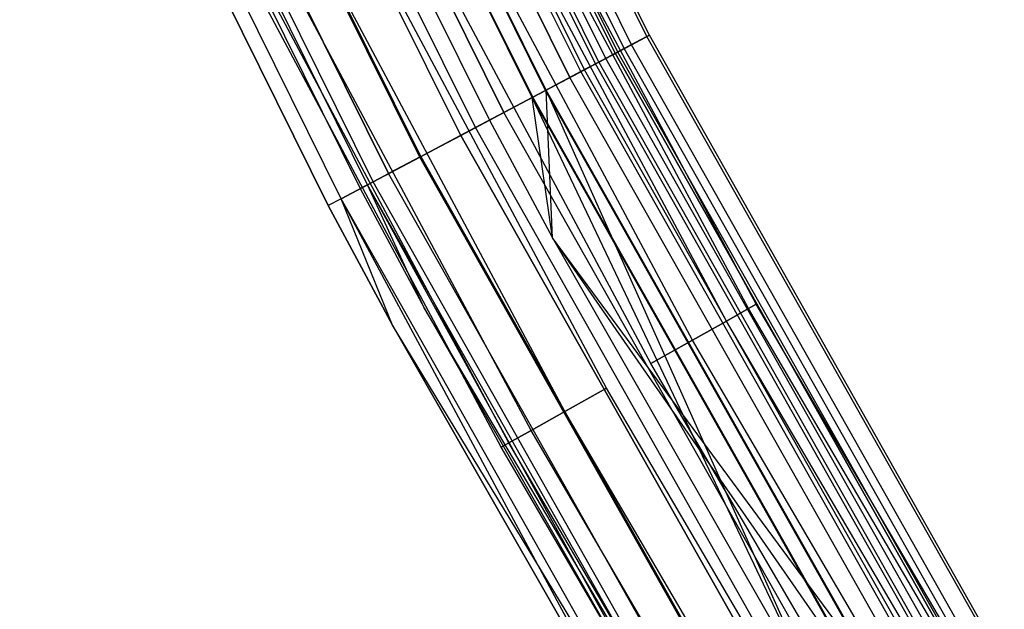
# Model space of a CAD drawing. Extents: x -175 to 175, y -175 to 175.
# Tile 19 of 130: x -159 to -146, y -88 to -80. Entities that reach past the tile are written whole.
import ezdxf

# ---------------------------------------------------------------- set-up
doc = ezdxf.new("R2010")
doc.units = 0
doc.header["$LTSCALE"] = 25.4
doc.layers.get('0').update_dxf_attribs({"linetype": 'CONTINUOUS'})

# ---------------------------------------------------------------- blocks, each defined once
blk = doc.blocks.new('SANTANA_PODLOGOWA_STL')
at = {"color": 0}
for p, q in [((-150.694, -79.893, 246.947), (-154.798, -71.617, 246.947)), ((-150.694, -79.893, 246.947), (-154.798, -71.617, 246.947)), ((-150.694, -79.893, 1044.053), (-154.798, -71.617, 1044.053)), ((-150.694, -79.893, 1044.053), (-154.798, -71.617, 1044.053)), ((-150.659, -79.874, 247.838), (-154.762, -71.601, 247.838)), ((-150.659, -79.874, 247.838), (-154.762, -71.601, 247.838)), ((-150.659, -79.874, 1043.162), (-154.762, -71.601, 1043.162)), ((-150.659, -79.874, 1043.162), (-154.762, -71.601, 1043.162)), ((-151.125, -80.121, 247.945), (-155.241, -71.822, 247.945)), ((-151.125, -80.121, 247.945), (-155.241, -71.822, 247.945)), ((-151.125, -80.121, 1043.055), (-155.241, -71.822, 1043.055)), ((-151.125, -80.121, 1043.055), (-155.241, -71.822, 1043.055)), ((-155.207, -71.806, 247.276), (-151.092, -80.104, 247.276)), ((-155.207, -71.806, 247.276), (-151.092, -80.104, 247.276)), ((-151.092, -80.104, 1043.724), (-155.207, -71.806, 1043.724)), ((-151.092, -80.104, 1043.724), (-155.207, -71.806, 1043.724)), ((-151.002, -80.056, 246.126), (-155.115, -71.764, 246.126)), ((-151.002, -80.056, 246.126), (-155.115, -71.764, 246.126)), ((-151.002, -80.056, 1044.874), (-155.115, -71.764, 1044.874)), ((-151.002, -80.056, 1044.874), (-155.115, -71.764, 1044.874)), ((-150.903, -80.004, 248.686), (-155.013, -71.717, 248.686)), ((-150.903, -80.004, 248.686), (-155.013, -71.717, 248.686)), ((-150.903, -80.004, 1042.314), (-155.013, -71.717, 1042.314)), ((-150.903, -80.004, 1042.314), (-155.013, -71.717, 1042.314)), ((-151.395, -80.265, 249.383), (-155.519, -71.951, 249.383)), ((-151.395, -80.265, 249.383), (-155.519, -71.951, 249.383)), ((-151.395, -80.265, 1041.616), (-155.519, -71.951, 1041.616)), ((-151.395, -80.265, 1041.616), (-155.519, -71.951, 1041.616)), ((-151.351, -80.241, 248.564), (-155.474, -71.93, 248.564)), ((-151.351, -80.241, 248.564), (-155.474, -71.93, 248.564)), ((-151.351, -80.241, 1042.436), (-155.474, -71.93, 1042.436)), ((-151.351, -80.241, 1042.436), (-155.474, -71.93, 1042.436)), ((-151.256, -80.191, 246.632), (-155.375, -71.884, 246.632)), ((-151.256, -80.191, 246.632), (-155.375, -71.884, 246.632)), ((-151.256, -80.191, 1044.368), (-155.375, -71.884, 1044.368)), ((-151.256, -80.191, 1044.368), (-155.375, -71.884, 1044.368)), ((-151.598, -80.372, 246.086), (-155.727, -72.047, 246.086)), ((-151.598, -80.372, 246.086), (-155.727, -72.047, 246.086)), ((-151.598, -80.372, 1044.914), (-155.727, -72.047, 1044.914)), ((-151.598, -80.372, 1044.914), (-155.727, -72.047, 1044.914)), ((-151.546, -80.345, 245.48), (-155.674, -72.022, 245.48)), ((-151.546, -80.345, 245.48), (-155.674, -72.022, 245.48)), ((-151.546, -80.345, 1045.52), (-155.674, -72.022, 1045.52)), ((-151.546, -80.345, 1045.52), (-155.674, -72.022, 1045.52)), ((-151.746, -80.451, 249.064), (-155.879, -72.117, 249.064)), ((-151.746, -80.451, 249.064), (-155.879, -72.117, 249.064)), ((-155.879, -72.117, 1041.936), (-151.746, -80.451, 1041.936)), ((-155.879, -72.117, 1041.936), (-151.746, -80.451, 1041.936)), ((-152.256, -80.721, 245.091), (-156.402, -72.359, 245.091)), ((-152.256, -80.721, 245.091), (-156.402, -72.359, 245.091)), ((-152.256, -80.721, 1045.909), (-156.402, -72.359, 1045.909)), ((-152.256, -80.721, 1045.909), (-156.402, -72.359, 1045.909)), ((-152.081, -80.628, 245.698), (-156.223, -72.276, 245.698)), ((-152.081, -80.628, 245.698), (-156.223, -72.276, 245.698)), ((-152.081, -80.628, 1045.302), (-156.223, -72.276, 1045.302)), ((-152.081, -80.628, 1045.302), (-156.223, -72.276, 1045.302)), ((-152.072, -80.623, 249.841), (-156.214, -72.272, 249.841)), ((-152.072, -80.623, 249.841), (-156.214, -72.272, 249.841)), ((-152.072, -80.623, 1041.159), (-156.214, -72.272, 1041.159)), ((-152.072, -80.623, 1041.159), (-156.214, -72.272, 1041.159)), ((-152.264, -80.725, 249.388), (-156.411, -72.363, 249.388)), ((-152.264, -80.725, 249.388), (-156.411, -72.363, 249.388)), ((-152.264, -80.725, 1041.612), (-156.411, -72.363, 1041.612)), ((-152.264, -80.725, 1041.612), (-156.411, -72.363, 1041.612)), ((-152.65, -80.93, 245.513), (-156.807, -72.547, 245.513)), ((-152.65, -80.93, 245.513), (-156.807, -72.547, 245.513)), ((-156.807, -72.547, 1045.487), (-152.65, -80.93, 1045.487)), ((-156.807, -72.547, 1045.487), (-152.65, -80.93, 1045.487)), ((-153.04, -81.137, 245.01), (-157.209, -72.732, 245.01)), ((-153.04, -81.137, 245.01), (-157.209, -72.732, 245.01)), ((-153.04, -81.137, 1045.99), (-157.209, -72.732, 1045.99)), ((-153.04, -81.137, 1045.99), (-157.209, -72.732, 1045.99)), ((-157.011, -72.641, 250), (-152.848, -81.035, 250)), ((-157.011, -72.641, 250), (-152.848, -81.035, 250)), ((-157.011, -72.641, 249.5), (-152.848, -81.035, 249.5)), ((-157.011, -72.641, 249.5), (-152.848, -81.035, 249.5)), ((-157.011, -72.641, 1041.5), (-152.848, -81.035, 1041.5)), ((-157.011, -72.641, 1041.5), (-152.848, -81.035, 1041.5)), ((-157.011, -72.641, 1041), (-152.848, -81.035, 1041)), ((-157.011, -72.641, 1041), (-152.848, -81.035, 1041)), ((-153.241, -81.243, 245.55), (-157.414, -72.828, 245.55)), ((-153.241, -81.243, 245.55), (-157.414, -72.828, 245.55)), ((-153.241, -81.243, 1045.45), (-157.414, -72.828, 1045.45)), ((-153.241, -81.243, 1045.45), (-157.414, -72.828, 1045.45)), ((-153.801, -81.54, 245.245), (-157.99, -73.094, 245.245)), ((-153.801, -81.54, 245.245), (-157.99, -73.094, 245.245)), ((-153.801, -81.54, 1045.755), (-157.99, -73.094, 1045.755)), ((-153.801, -81.54, 1045.755), (-157.99, -73.094, 1045.755)), ((-153.788, -81.533, 245.807), (-157.976, -73.088, 245.807)), ((-153.788, -81.533, 245.807), (-157.976, -73.088, 245.807)), ((-153.788, -81.533, 1045.193), (-157.976, -73.088, 1045.193)), ((-153.788, -81.533, 1045.193), (-157.976, -73.088, 1045.193)), ((-158.43, -73.297, 246.253), (-154.229, -81.767, 246.253)), ((-158.43, -73.297, 246.253), (-154.229, -81.767, 246.253)), ((-154.229, -81.767, 1044.747), (-158.43, -73.297, 1044.747)), ((-154.229, -81.767, 1044.747), (-158.43, -73.297, 1044.747)), ((-154.515, -81.919, 246.839), (-158.724, -73.433, 246.839)), ((-154.515, -81.919, 246.839), (-158.724, -73.433, 246.839)), ((-154.515, -81.919, 1044.161), (-158.724, -73.433, 1044.161)), ((-154.515, -81.919, 1044.161), (-158.724, -73.433, 1044.161)), ((-154.44, -81.879, 245.767), (-158.646, -73.397, 245.767)), ((-154.44, -81.879, 245.767), (-158.646, -73.397, 245.767)), ((-154.44, -81.879, 1045.233), (-158.646, -73.397, 1045.233)), ((-154.44, -81.879, 1045.233), (-158.646, -73.397, 1045.233)), ((-158.826, -73.481, 247.5), (-154.615, -81.971, 247.5)), ((-158.826, -73.481, 247.5), (-154.615, -81.971, 247.5)), ((-158.826, -73.481, 1043.5), (-154.615, -81.971, 1043.5)), ((-158.826, -73.481, 1043.5), (-154.615, -81.971, 1043.5)), ((-155.054, -82.204, 247.379), (-159.277, -73.689, 247.379)), ((-159.277, -73.689, 1043.62), (-155.054, -82.204, 1043.62)), ((-159.277, -73.689, 1043.62), (-155.054, -82.204, 1043.62)), ((-155.054, -82.204, 247.379), (-159.277, -73.689, 247.379)), ((-154.876, -82.11, 246.51), (-159.094, -73.605, 246.51)), ((-154.876, -82.11, 246.51), (-159.094, -73.605, 246.51)), ((-154.876, -82.11, 1044.49), (-159.094, -73.605, 1044.49)), ((-154.876, -82.11, 1044.49), (-159.094, -73.605, 1044.49)), ((-149.302, -83.613, 1042.816), (-152.47, -77.687, 1042.816)), ((-149.302, -83.613, 1042.816), (-152.47, -77.687, 1042.816)), ((-149.302, -83.613, 1044.184), (-152.47, -77.687, 1044.184)), ((-149.302, -83.613, 1044.184), (-152.47, -77.687, 1044.184)), ((-149.302, -83.613, 246.816), (-152.47, -77.687, 246.816)), ((-149.302, -83.613, 246.816), (-152.47, -77.687, 246.816)), ((-149.302, -83.613, 248.184), (-152.47, -77.687, 248.184)), ((-149.302, -83.613, 248.184), (-152.47, -77.687, 248.184)), ((-149.197, -83.554, 1043.5), (-152.362, -77.632, 1043.5)), ((-149.197, -83.554, 1043.5), (-152.362, -77.632, 1043.5)), ((-149.197, -83.554, 247.5), (-152.362, -77.632, 247.5)), ((-149.197, -83.554, 247.5), (-152.362, -77.632, 247.5)), ((-149.605, -83.783, 1042.214), (-152.779, -77.845, 1042.214)), ((-149.605, -83.783, 1042.214), (-152.779, -77.845, 1042.214)), ((-149.605, -83.783, 1044.786), (-152.779, -77.845, 1044.786)), ((-149.605, -83.783, 1044.786), (-152.779, -77.845, 1044.786)), ((-149.605, -83.783, 246.214), (-152.779, -77.845, 246.214)), ((-149.605, -83.783, 246.214), (-152.779, -77.845, 246.214)), ((-149.605, -83.783, 248.786), (-152.779, -77.845, 248.786)), ((-149.605, -83.783, 248.786), (-152.779, -77.845, 248.786)), ((-150.069, -84.043, 1045.232), (-153.253, -78.086, 1045.232)), ((-150.069, -84.043, 1041.768), (-153.253, -78.086, 1041.768)), ((-150.069, -84.043, 1041.768), (-153.253, -78.086, 1041.768)), ((-150.069, -84.043, 1045.232), (-153.253, -78.086, 1045.232)), ((-150.069, -84.043, 249.232), (-153.253, -78.086, 249.232)), ((-150.069, -84.043, 245.768), (-153.253, -78.086, 245.768)), ((-150.069, -84.043, 245.768), (-153.253, -78.086, 245.768)), ((-150.069, -84.043, 249.232), (-153.253, -78.086, 249.232)), ((-150.639, -84.362, 1045.47), (-153.835, -78.383, 1045.47)), ((-150.639, -84.362, 1041.53), (-153.835, -78.383, 1041.53)), ((-150.639, -84.362, 1045.47), (-153.835, -78.383, 1045.47)), ((-150.639, -84.362, 1041.53), (-153.835, -78.383, 1041.53)), ((-150.639, -84.362, 249.47), (-153.835, -78.383, 249.47)), ((-150.639, -84.362, 245.53), (-153.835, -78.383, 245.53)), ((-150.639, -84.362, 249.47), (-153.835, -78.383, 249.47)), ((-150.639, -84.362, 245.53), (-153.835, -78.383, 245.53)), ((-151.245, -84.701, 1045.47), (-154.454, -78.698, 1045.47)), ((-151.245, -84.701, 1041.53), (-154.454, -78.698, 1041.53)), ((-151.245, -84.701, 1045.47), (-154.454, -78.698, 1045.47)), ((-151.245, -84.701, 1041.53), (-154.454, -78.698, 1041.53)), ((-151.245, -84.701, 249.47), (-154.454, -78.698, 249.47)), ((-151.245, -84.701, 245.53), (-154.454, -78.698, 245.53)), ((-151.245, -84.701, 249.47), (-154.454, -78.698, 249.47)), ((-151.245, -84.701, 245.53), (-154.454, -78.698, 245.53)), ((-151.814, -85.02, 1045.232), (-155.035, -78.994, 1045.232)), ((-151.814, -85.02, 1045.232), (-155.035, -78.994, 1045.232)), ((-151.814, -85.02, 1041.768), (-155.035, -78.994, 1041.768)), ((-151.814, -85.02, 1041.768), (-155.035, -78.994, 1041.768)), ((-151.814, -85.02, 249.232), (-155.035, -78.994, 249.232)), ((-151.814, -85.02, 249.232), (-155.035, -78.994, 249.232)), ((-151.814, -85.02, 245.768), (-155.035, -78.994, 245.768)), ((-151.814, -85.02, 245.768), (-155.035, -78.994, 245.768)), ((-152.279, -85.28, 1044.786), (-155.509, -79.236, 1044.786)), ((-152.279, -85.28, 1044.786), (-155.509, -79.236, 1044.786)), ((-152.279, -85.28, 1042.214), (-155.509, -79.236, 1042.214)), ((-152.279, -85.28, 1042.214), (-155.509, -79.236, 1042.214)), ((-152.279, -85.28, 248.786), (-155.509, -79.236, 248.786)), ((-152.279, -85.28, 248.786), (-155.509, -79.236, 248.786)), ((-152.279, -85.28, 246.214), (-155.509, -79.236, 246.214)), ((-152.279, -85.28, 246.214), (-155.509, -79.236, 246.214)), ((-152.687, -85.509, 1043.5), (-155.926, -79.448, 1043.5)), ((-152.687, -85.509, 1043.5), (-155.926, -79.448, 1043.5)), ((-152.687, -85.509, 247.5), (-155.926, -79.448, 247.5)), ((-152.687, -85.509, 247.5), (-155.926, -79.448, 247.5)), ((-152.582, -85.45, 1044.184), (-155.819, -79.394, 1044.184)), ((-152.582, -85.45, 1042.816), (-155.819, -79.394, 1042.816)), ((-152.582, -85.45, 1044.184), (-155.819, -79.394, 1044.184)), ((-152.582, -85.45, 1042.816), (-155.819, -79.394, 1042.816)), ((-152.582, -85.45, 248.184), (-155.819, -79.394, 248.184)), ((-152.582, -85.45, 246.816), (-155.819, -79.394, 246.816)), ((-152.582, -85.45, 248.184), (-155.819, -79.394, 248.184)), ((-152.582, -85.45, 246.816), (-155.819, -79.394, 246.816)), ((-151.002, -80.056, 246.126), (-150.694, -79.893, 246.947)), ((-151.002, -80.056, 246.126), (-150.694, -79.893, 246.947)), ((-150.694, -79.893, 1044.053), (-151.002, -80.056, 1044.874)), ((-150.694, -79.893, 1044.053), (-151.002, -80.056, 1044.874)), ((-150.659, -79.874, 247.838), (-150.903, -80.004, 248.686)), ((-150.659, -79.874, 247.838), (-150.903, -80.004, 248.686)), ((-150.903, -80.004, 1042.314), (-150.659, -79.874, 1043.162)), ((-150.903, -80.004, 1042.314), (-150.659, -79.874, 1043.162)), ((-150.694, -79.893, 246.947), (-150.659, -79.874, 247.838)), ((-150.694, -79.893, 246.947), (-150.659, -79.874, 247.838)), ((-150.659, -79.874, 1043.162), (-150.694, -79.893, 1044.053)), ((-150.659, -79.874, 1043.162), (-150.694, -79.893, 1044.053)), ((-146.147, -87.934, 246.947), (-150.694, -79.893, 246.947)), ((-146.147, -87.934, 246.947), (-150.694, -79.893, 246.947)), ((-146.147, -87.934, 1044.053), (-150.694, -79.893, 1044.053)), ((-146.147, -87.934, 1044.053), (-150.694, -79.893, 1044.053)), ((-146.114, -87.914, 247.838), (-150.659, -79.874, 247.838)), ((-146.114, -87.914, 247.838), (-150.659, -79.874, 247.838)), ((-146.114, -87.914, 1043.162), (-150.659, -79.874, 1043.162)), ((-146.114, -87.914, 1043.162), (-150.659, -79.874, 1043.162)), ((-150.903, -80.004, 248.686), (-151.395, -80.265, 249.383)), ((-150.903, -80.004, 248.686), (-151.395, -80.265, 249.383)), ((-151.395, -80.265, 1041.616), (-150.903, -80.004, 1042.314)), ((-151.395, -80.265, 1041.616), (-150.903, -80.004, 1042.314)), ((-146.351, -88.056, 248.686), (-150.903, -80.004, 248.686)), ((-146.351, -88.056, 248.686), (-150.903, -80.004, 248.686)), ((-146.351, -88.056, 1042.314), (-150.903, -80.004, 1042.314)), ((-146.351, -88.056, 1042.314), (-150.903, -80.004, 1042.314)), ((-151.546, -80.345, 245.48), (-151.002, -80.056, 246.126)), ((-151.546, -80.345, 245.48), (-151.002, -80.056, 246.126)), ((-151.002, -80.056, 1044.874), (-151.546, -80.345, 1045.52)), ((-151.002, -80.056, 1044.874), (-151.546, -80.345, 1045.52)), ((-151.351, -80.241, 248.564), (-151.125, -80.121, 247.945)), ((-151.351, -80.241, 248.564), (-151.125, -80.121, 247.945)), ((-151.351, -80.241, 1042.436), (-151.125, -80.121, 1043.055)), ((-151.351, -80.241, 1042.436), (-151.125, -80.121, 1043.055)), ((-151.256, -80.191, 246.632), (-151.092, -80.104, 247.276)), ((-151.256, -80.191, 246.632), (-151.092, -80.104, 247.276)), ((-151.092, -80.104, 1043.724), (-151.256, -80.191, 1044.368)), ((-151.092, -80.104, 1043.724), (-151.256, -80.191, 1044.368)), ((-151.125, -80.121, 247.945), (-151.092, -80.104, 247.276)), ((-151.125, -80.121, 247.945), (-151.092, -80.104, 247.276)), ((-151.125, -80.121, 1043.055), (-151.092, -80.104, 1043.724)), ((-151.125, -80.121, 1043.055), (-151.092, -80.104, 1043.724)), ((-151.125, -80.121, 247.945), (-146.566, -88.186, 247.945)), ((-151.125, -80.121, 247.945), (-146.566, -88.186, 247.945)), ((-146.566, -88.186, 1043.055), (-151.125, -80.121, 1043.055)), ((-146.566, -88.186, 1043.055), (-151.125, -80.121, 1043.055)), ((-146.533, -88.166, 247.276), (-151.092, -80.104, 247.276)), ((-146.533, -88.166, 247.276), (-151.092, -80.104, 247.276)), ((-146.533, -88.166, 1043.724), (-151.092, -80.104, 1043.724)), ((-146.533, -88.166, 1043.724), (-151.092, -80.104, 1043.724)), ((-146.447, -88.114, 246.126), (-151.002, -80.056, 246.126)), ((-146.447, -88.114, 246.126), (-151.002, -80.056, 246.126)), ((-146.447, -88.114, 1044.874), (-151.002, -80.056, 1044.874)), ((-146.447, -88.114, 1044.874), (-151.002, -80.056, 1044.874)), ((-151.395, -80.265, 249.383), (-152.072, -80.623, 249.841)), ((-151.395, -80.265, 249.383), (-152.072, -80.623, 249.841)), ((-152.072, -80.623, 1041.159), (-151.395, -80.265, 1041.616)), ((-152.072, -80.623, 1041.159), (-151.395, -80.265, 1041.616)), ((-151.746, -80.451, 249.064), (-151.351, -80.241, 248.564)), ((-151.746, -80.451, 249.064), (-151.351, -80.241, 248.564)), ((-151.351, -80.241, 1042.436), (-151.746, -80.451, 1041.936)), ((-151.351, -80.241, 1042.436), (-151.746, -80.451, 1041.936)), ((-151.598, -80.372, 246.086), (-151.256, -80.191, 246.632)), ((-151.598, -80.372, 246.086), (-151.256, -80.191, 246.632)), ((-151.256, -80.191, 1044.368), (-151.598, -80.372, 1044.914)), ((-151.256, -80.191, 1044.368), (-151.598, -80.372, 1044.914)), ((-146.828, -88.343, 249.383), (-151.395, -80.265, 249.383)), ((-146.828, -88.343, 249.383), (-151.395, -80.265, 249.383)), ((-146.828, -88.343, 1041.616), (-151.395, -80.265, 1041.616)), ((-146.828, -88.343, 1041.616), (-151.395, -80.265, 1041.616)), ((-151.351, -80.241, 248.564), (-146.785, -88.318, 248.564)), ((-151.351, -80.241, 248.564), (-146.785, -88.318, 248.564)), ((-151.351, -80.241, 1042.436), (-146.785, -88.318, 1042.436)), ((-151.351, -80.241, 1042.436), (-146.785, -88.318, 1042.436)), ((-146.692, -88.262, 246.632), (-151.256, -80.191, 246.632)), ((-146.692, -88.262, 246.632), (-151.256, -80.191, 246.632)), ((-146.692, -88.262, 1044.368), (-151.256, -80.191, 1044.368)), ((-146.692, -88.262, 1044.368), (-151.256, -80.191, 1044.368)), ((-152.256, -80.721, 245.091), (-151.546, -80.345, 245.48)), ((-152.256, -80.721, 245.091), (-151.546, -80.345, 245.48)), ((-151.546, -80.345, 1045.52), (-152.256, -80.721, 1045.909)), ((-151.546, -80.345, 1045.52), (-152.256, -80.721, 1045.909)), ((-152.081, -80.628, 245.698), (-151.598, -80.372, 246.086)), ((-152.081, -80.628, 245.698), (-151.598, -80.372, 246.086)), ((-151.598, -80.372, 1044.914), (-152.081, -80.628, 1045.302)), ((-151.598, -80.372, 1044.914), (-152.081, -80.628, 1045.302)), ((-147.025, -88.462, 246.086), (-151.598, -80.372, 246.086)), ((-147.025, -88.462, 246.086), (-151.598, -80.372, 246.086)), ((-147.025, -88.462, 1044.914), (-151.598, -80.372, 1044.914)), ((-147.025, -88.462, 1044.914), (-151.598, -80.372, 1044.914)), ((-146.974, -88.431, 245.48), (-151.546, -80.345, 245.48)), ((-146.974, -88.431, 245.48), (-151.546, -80.345, 245.48)), ((-146.974, -88.431, 1045.52), (-151.546, -80.345, 1045.52)), ((-146.974, -88.431, 1045.52), (-151.546, -80.345, 1045.52)), ((-152.264, -80.725, 249.388), (-151.746, -80.451, 249.064)), ((-152.264, -80.725, 249.388), (-151.746, -80.451, 249.064)), ((-152.264, -80.725, 1041.612), (-151.746, -80.451, 1041.936)), ((-152.264, -80.725, 1041.612), (-151.746, -80.451, 1041.936)), ((-147.168, -88.548, 249.064), (-151.746, -80.451, 249.064)), ((-147.168, -88.548, 249.064), (-151.746, -80.451, 249.064)), ((-147.168, -88.548, 1041.936), (-151.746, -80.451, 1041.936)), ((-147.168, -88.548, 1041.936), (-151.746, -80.451, 1041.936)), ((-152.072, -80.623, 249.841), (-152.848, -81.035, 250)), ((-152.072, -80.623, 249.841), (-152.848, -81.035, 250)), ((-152.072, -80.623, 1041.159), (-152.848, -81.035, 1041)), ((-152.072, -80.623, 1041.159), (-152.848, -81.035, 1041)), ((-152.65, -80.93, 245.513), (-152.081, -80.628, 245.698)), ((-152.65, -80.93, 245.513), (-152.081, -80.628, 245.698)), ((-152.081, -80.628, 1045.302), (-152.65, -80.93, 1045.487)), ((-152.081, -80.628, 1045.302), (-152.65, -80.93, 1045.487)), ((-147.493, -88.743, 245.698), (-152.081, -80.628, 245.698)), ((-147.493, -88.743, 245.698), (-152.081, -80.628, 245.698)), ((-147.493, -88.743, 1045.302), (-152.081, -80.628, 1045.302)), ((-147.493, -88.743, 1045.302), (-152.081, -80.628, 1045.302)), ((-151.983, -82.646, 250), (-152.072, -80.623, 249.841)), ((-151.983, -82.646, 250), (-152.072, -80.623, 249.841)), ((-147.484, -88.738, 249.841), (-152.072, -80.623, 249.841)), ((-147.484, -88.738, 249.841), (-152.072, -80.623, 249.841)), ((-147.484, -88.738, 1041.159), (-152.072, -80.623, 1041.159)), ((-148.236, -89.191, 1041), (-152.072, -80.623, 1041.159)), ((-147.484, -88.738, 1041.159), (-152.072, -80.623, 1041.159)), ((-148.236, -89.191, 1041), (-152.072, -80.623, 1041.159)), ((-151.983, -82.646, 1041), (-152.072, -80.623, 1041.159)), ((-151.983, -82.646, 1041), (-152.072, -80.623, 1041.159)), ((-153.04, -81.137, 245.01), (-152.256, -80.721, 245.091)), ((-153.04, -81.137, 245.01), (-152.256, -80.721, 245.091)), ((-152.256, -80.721, 1045.909), (-153.04, -81.137, 1045.99)), ((-152.256, -80.721, 1045.909), (-153.04, -81.137, 1045.99)), ((-152.264, -80.725, 249.388), (-152.848, -81.035, 249.5)), ((-152.264, -80.725, 249.388), (-152.848, -81.035, 249.5)), ((-152.848, -81.035, 1041.5), (-152.264, -80.725, 1041.612)), ((-152.848, -81.035, 1041.5), (-152.264, -80.725, 1041.612)), ((-147.67, -88.85, 249.388), (-152.264, -80.725, 249.388)), ((-148.236, -89.191, 249.5), (-152.264, -80.725, 249.388)), ((-147.67, -88.85, 249.388), (-152.264, -80.725, 249.388)), ((-148.236, -89.191, 249.5), (-152.264, -80.725, 249.388)), ((-151.983, -82.646, 249.5), (-152.264, -80.725, 249.388)), ((-151.983, -82.646, 249.5), (-152.264, -80.725, 249.388)), ((-151.983, -82.646, 1041.5), (-152.264, -80.725, 1041.612)), ((-151.983, -82.646, 1041.5), (-152.264, -80.725, 1041.612)), ((-147.67, -88.85, 1041.612), (-152.264, -80.725, 1041.612)), ((-147.67, -88.85, 1041.612), (-152.264, -80.725, 1041.612)), ((-147.662, -88.845, 245.091), (-152.256, -80.721, 245.091)), ((-147.662, -88.845, 245.091), (-152.256, -80.721, 245.091)), ((-147.662, -88.845, 1045.909), (-152.256, -80.721, 1045.909)), ((-147.662, -88.845, 1045.909), (-152.256, -80.721, 1045.909)), ((-153.241, -81.243, 245.55), (-152.65, -80.93, 245.513)), ((-153.241, -81.243, 245.55), (-152.65, -80.93, 245.513)), ((-153.241, -81.243, 1045.45), (-152.65, -80.93, 1045.487)), ((-153.241, -81.243, 1045.45), (-152.65, -80.93, 1045.487)), ((-148.044, -89.075, 245.513), (-152.65, -80.93, 245.513)), ((-148.044, -89.075, 245.513), (-152.65, -80.93, 245.513)), ((-148.044, -89.075, 1045.487), (-152.65, -80.93, 1045.487)), ((-148.044, -89.075, 1045.487), (-152.65, -80.93, 1045.487)), ((-152.848, -81.035, 250), (-151.983, -82.646, 250)), ((-152.848, -81.035, 250), (-151.983, -82.646, 250)), ((-152.848, -81.035, 250), (-152.848, -81.035, 249.5)), ((-152.848, -81.035, 249.5), (-151.983, -82.646, 249.5)), ((-152.848, -81.035, 250), (-152.848, -81.035, 249.5)), ((-152.848, -81.035, 249.5), (-151.983, -82.646, 249.5)), ((-152.848, -81.035, 1041.5), (-151.983, -82.646, 1041.5)), ((-152.848, -81.035, 1041.5), (-151.983, -82.646, 1041.5)), ((-152.848, -81.035, 1041.5), (-152.848, -81.035, 1041)), ((-152.848, -81.035, 1041), (-151.983, -82.646, 1041)), ((-152.848, -81.035, 1041.5), (-152.848, -81.035, 1041)), ((-152.848, -81.035, 1041), (-151.983, -82.646, 1041)), ((-153.801, -81.54, 245.245), (-153.04, -81.137, 245.01)), ((-153.801, -81.54, 245.245), (-153.04, -81.137, 245.01)), ((-153.04, -81.137, 1045.99), (-153.801, -81.54, 1045.755)), ((-153.04, -81.137, 1045.99), (-153.801, -81.54, 1045.755)), ((-153.788, -81.533, 245.807), (-153.241, -81.243, 245.55)), ((-153.788, -81.533, 245.807), (-153.241, -81.243, 245.55)), ((-153.788, -81.533, 1045.193), (-153.241, -81.243, 1045.45)), ((-153.788, -81.533, 1045.193), (-153.241, -81.243, 1045.45)), ((-148.618, -89.42, 245.55), (-153.241, -81.243, 245.55)), ((-148.618, -89.42, 245.55), (-153.241, -81.243, 245.55)), ((-153.241, -81.243, 1045.45), (-148.618, -89.42, 1045.45)), ((-153.241, -81.243, 1045.45), (-148.618, -89.42, 1045.45)), ((-148.423, -89.303, 245.01), (-153.04, -81.137, 245.01)), ((-148.423, -89.303, 245.01), (-153.04, -81.137, 245.01)), ((-148.423, -89.303, 1045.99), (-153.04, -81.137, 1045.99)), ((-148.423, -89.303, 1045.99), (-153.04, -81.137, 1045.99)), ((-154.44, -81.879, 245.767), (-153.801, -81.54, 245.245)), ((-154.44, -81.879, 245.767), (-153.801, -81.54, 245.245)), ((-153.801, -81.54, 1045.755), (-154.44, -81.879, 1045.233)), ((-153.801, -81.54, 1045.755), (-154.44, -81.879, 1045.233)), ((-153.788, -81.533, 245.807), (-154.229, -81.767, 246.253)), ((-153.788, -81.533, 245.807), (-154.229, -81.767, 246.253)), ((-154.229, -81.767, 1044.747), (-153.788, -81.533, 1045.193)), ((-154.229, -81.767, 1044.747), (-153.788, -81.533, 1045.193)), ((-149.161, -89.747, 245.245), (-153.801, -81.54, 245.245)), ((-149.161, -89.747, 245.245), (-153.801, -81.54, 245.245)), ((-149.161, -89.747, 1045.755), (-153.801, -81.54, 1045.755)), ((-149.161, -89.747, 1045.755), (-153.801, -81.54, 1045.755)), ((-153.788, -81.533, 245.807), (-149.148, -89.739, 245.807)), ((-153.788, -81.533, 245.807), (-149.148, -89.739, 245.807)), ((-153.788, -81.533, 1045.193), (-149.148, -89.739, 1045.193)), ((-153.788, -81.533, 1045.193), (-149.148, -89.739, 1045.193)), ((-154.515, -81.919, 246.839), (-154.229, -81.767, 246.253)), ((-154.515, -81.919, 246.839), (-154.229, -81.767, 246.253)), ((-154.515, -81.919, 1044.161), (-154.229, -81.767, 1044.747)), ((-154.515, -81.919, 1044.161), (-154.229, -81.767, 1044.747)), ((-149.576, -89.997, 246.253), (-154.229, -81.767, 246.253)), ((-149.576, -89.997, 246.253), (-154.229, -81.767, 246.253)), ((-149.576, -89.997, 1044.747), (-154.229, -81.767, 1044.747)), ((-149.576, -89.997, 1044.747), (-154.229, -81.767, 1044.747)), ((-154.876, -82.11, 246.51), (-154.44, -81.879, 245.767)), ((-154.876, -82.11, 246.51), (-154.44, -81.879, 245.767)), ((-154.44, -81.879, 1045.233), (-154.876, -82.11, 1044.49)), ((-154.44, -81.879, 1045.233), (-154.876, -82.11, 1044.49)), ((-154.615, -81.971, 247.5), (-154.515, -81.919, 246.839)), ((-154.615, -81.971, 247.5), (-154.515, -81.919, 246.839)), ((-154.515, -81.919, 1044.161), (-154.615, -81.971, 1043.5)), ((-154.515, -81.919, 1044.161), (-154.615, -81.971, 1043.5)), ((-153.74, -83.601, 247.5), (-154.515, -81.919, 246.839)), ((-153.74, -83.601, 247.5), (-154.515, -81.919, 246.839)), ((-149.854, -90.164, 246.839), (-154.515, -81.919, 246.839)), ((-149.854, -90.164, 246.839), (-154.515, -81.919, 246.839)), ((-149.854, -90.164, 1044.161), (-154.515, -81.919, 1044.161)), ((-149.95, -90.222, 1043.5), (-154.515, -81.919, 1044.161)), ((-149.854, -90.164, 1044.161), (-154.515, -81.919, 1044.161)), ((-149.95, -90.222, 1043.5), (-154.515, -81.919, 1044.161)), ((-153.74, -83.601, 1043.5), (-154.515, -81.919, 1044.161)), ((-153.74, -83.601, 1043.5), (-154.515, -81.919, 1044.161)), ((-149.78, -90.12, 245.767), (-154.44, -81.879, 245.767)), ((-149.78, -90.12, 245.767), (-154.44, -81.879, 245.767)), ((-149.78, -90.12, 1045.233), (-154.44, -81.879, 1045.233)), ((-149.78, -90.12, 1045.233), (-154.44, -81.879, 1045.233)), ((-154.615, -81.971, 247.5), (-153.74, -83.601, 247.5)), ((-154.615, -81.971, 247.5), (-153.74, -83.601, 247.5)), ((-154.615, -81.971, 247.5), (-154.615, -81.971, 1043.5)), ((-154.615, -81.971, 1043.5), (-153.74, -83.601, 1043.5)), ((-154.615, -81.971, 247.5), (-154.615, -81.971, 1043.5)), ((-154.615, -81.971, 1043.5), (-153.74, -83.601, 1043.5)), ((-154.876, -82.11, 246.51), (-155.054, -82.204, 247.379)), ((-154.876, -82.11, 246.51), (-155.054, -82.204, 247.379)), ((-154.876, -82.11, 1044.49), (-155.054, -82.204, 1043.62)), ((-154.876, -82.11, 1044.49), (-155.054, -82.204, 1043.62)), ((-150.203, -90.374, 246.51), (-154.876, -82.11, 246.51)), ((-150.376, -90.478, 247.379), (-154.876, -82.11, 246.51)), ((-150.203, -90.374, 246.51), (-154.876, -82.11, 246.51)), ((-150.376, -90.478, 247.379), (-154.876, -82.11, 246.51)), ((-154.176, -83.838, 247.379), (-154.876, -82.11, 246.51)), ((-154.176, -83.838, 247.379), (-154.876, -82.11, 246.51)), ((-154.176, -83.838, 1043.62), (-154.876, -82.11, 1044.49)), ((-154.176, -83.838, 1043.62), (-154.876, -82.11, 1044.49)), ((-150.203, -90.374, 1044.49), (-154.876, -82.11, 1044.49)), ((-150.203, -90.374, 1044.49), (-154.876, -82.11, 1044.49)), ((-154.176, -83.838, 247.379), (-155.054, -82.204, 247.379)), ((-155.054, -82.204, 1043.62), (-154.176, -83.838, 1043.62)), ((-155.054, -82.204, 1043.62), (-154.176, -83.838, 1043.62)), ((-155.054, -82.204, 1043.62), (-155.054, -82.204, 247.379)), ((-154.176, -83.838, 247.379), (-155.054, -82.204, 247.379)), ((-155.054, -82.204, 1043.62), (-155.054, -82.204, 247.379)), ((-151.983, -82.646, 250), (-148.236, -89.191, 250)), ((-147.484, -88.738, 249.841), (-151.983, -82.646, 250)), ((-147.484, -88.738, 249.841), (-151.983, -82.646, 250)), ((-151.983, -82.646, 250), (-148.236, -89.191, 250)), ((-151.983, -82.646, 250), (-151.983, -82.646, 249.5)), ((-151.983, -82.646, 249.5), (-148.236, -89.191, 249.5)), ((-151.983, -82.646, 250), (-151.983, -82.646, 249.5)), ((-151.983, -82.646, 249.5), (-148.236, -89.191, 249.5)), ((-151.983, -82.646, 1041.5), (-148.236, -89.191, 1041.5)), ((-147.67, -88.85, 1041.612), (-151.983, -82.646, 1041.5)), ((-147.67, -88.85, 1041.612), (-151.983, -82.646, 1041.5)), ((-151.983, -82.646, 1041.5), (-148.236, -89.191, 1041.5)), ((-151.983, -82.646, 1041.5), (-151.983, -82.646, 1041)), ((-151.983, -82.646, 1041), (-148.236, -89.191, 1041)), ((-151.983, -82.646, 1041.5), (-151.983, -82.646, 1041)), ((-151.983, -82.646, 1041), (-148.236, -89.191, 1041)), ((-153.74, -83.601, 247.5), (-149.95, -90.222, 247.5)), ((-149.854, -90.164, 246.839), (-153.74, -83.601, 247.5)), ((-149.854, -90.164, 246.839), (-153.74, -83.601, 247.5)), ((-153.74, -83.601, 247.5), (-149.95, -90.222, 247.5)), ((-153.74, -83.601, 247.5), (-153.74, -83.601, 1043.5)), ((-153.74, -83.601, 1043.5), (-149.95, -90.222, 1043.5)), ((-153.74, -83.601, 247.5), (-153.74, -83.601, 1043.5)), ((-153.74, -83.601, 1043.5), (-149.95, -90.222, 1043.5)), ((-149.605, -83.783, 1042.214), (-149.302, -83.613, 1042.816)), ((-149.605, -83.783, 1042.214), (-149.302, -83.613, 1042.816)), ((-149.302, -83.613, 1044.184), (-149.605, -83.783, 1044.786)), ((-149.302, -83.613, 1044.184), (-149.605, -83.783, 1044.786)), ((-149.605, -83.783, 246.214), (-149.302, -83.613, 246.816)), ((-149.605, -83.783, 246.214), (-149.302, -83.613, 246.816)), ((-149.302, -83.613, 248.184), (-149.605, -83.783, 248.786)), ((-149.302, -83.613, 248.184), (-149.605, -83.783, 248.786)), ((-149.302, -83.613, 1042.816), (-149.197, -83.554, 1043.5)), ((-149.197, -83.554, 1043.5), (-149.302, -83.613, 1044.184)), ((-149.302, -83.613, 1042.816), (-149.197, -83.554, 1043.5)), ((-149.197, -83.554, 1043.5), (-149.302, -83.613, 1044.184)), ((-149.302, -83.613, 246.816), (-149.197, -83.554, 247.5)), ((-149.197, -83.554, 247.5), (-149.302, -83.613, 248.184)), ((-149.302, -83.613, 246.816), (-149.197, -83.554, 247.5)), ((-149.197, -83.554, 247.5), (-149.302, -83.613, 248.184)), ((-145.904, -89.41, 1042.816), (-149.302, -83.613, 1042.816)), ((-145.904, -89.41, 1042.816), (-149.302, -83.613, 1042.816)), ((-145.904, -89.41, 1044.184), (-149.302, -83.613, 1044.184)), ((-145.904, -89.41, 1044.184), (-149.302, -83.613, 1044.184)), ((-145.904, -89.41, 246.816), (-149.302, -83.613, 246.816)), ((-145.904, -89.41, 246.816), (-149.302, -83.613, 246.816)), ((-145.904, -89.41, 248.184), (-149.302, -83.613, 248.184)), ((-145.904, -89.41, 248.184), (-149.302, -83.613, 248.184)), ((-145.801, -89.347, 1043.5), (-149.197, -83.554, 1043.5)), ((-145.801, -89.347, 1043.5), (-149.197, -83.554, 1043.5)), ((-145.801, -89.347, 247.5), (-149.197, -83.554, 247.5)), ((-145.801, -89.347, 247.5), (-149.197, -83.554, 247.5)), ((-150.069, -84.043, 1041.768), (-149.605, -83.783, 1042.214)), ((-150.069, -84.043, 1041.768), (-149.605, -83.783, 1042.214)), ((-149.605, -83.783, 1044.786), (-150.069, -84.043, 1045.232)), ((-149.605, -83.783, 1044.786), (-150.069, -84.043, 1045.232)), ((-150.069, -84.043, 245.768), (-149.605, -83.783, 246.214)), ((-150.069, -84.043, 245.768), (-149.605, -83.783, 246.214)), ((-149.605, -83.783, 248.786), (-150.069, -84.043, 249.232)), ((-149.605, -83.783, 248.786), (-150.069, -84.043, 249.232)), ((-146.2, -89.592, 1042.214), (-149.605, -83.783, 1042.214)), ((-146.2, -89.592, 1042.214), (-149.605, -83.783, 1042.214)), ((-146.2, -89.592, 1044.786), (-149.605, -83.783, 1044.786)), ((-146.2, -89.592, 1044.786), (-149.605, -83.783, 1044.786)), ((-146.2, -89.592, 246.214), (-149.605, -83.783, 246.214)), ((-146.2, -89.592, 246.214), (-149.605, -83.783, 246.214)), ((-146.2, -89.592, 248.786), (-149.605, -83.783, 248.786)), ((-146.2, -89.592, 248.786), (-149.605, -83.783, 248.786)), ((-150.376, -90.478, 247.379), (-154.176, -83.838, 247.379)), ((-154.176, -83.838, 1043.62), (-150.376, -90.478, 1043.62)), ((-150.203, -90.374, 1044.49), (-154.176, -83.838, 1043.62)), ((-150.203, -90.374, 1044.49), (-154.176, -83.838, 1043.62)), ((-154.176, -83.838, 1043.62), (-150.376, -90.478, 1043.62)), ((-154.176, -83.838, 1043.62), (-154.176, -83.838, 247.379)), ((-150.376, -90.478, 247.379), (-154.176, -83.838, 247.379)), ((-154.176, -83.838, 1043.62), (-154.176, -83.838, 247.379)), ((-150.069, -84.043, 1045.232), (-150.639, -84.362, 1045.47)), ((-150.639, -84.362, 1041.53), (-150.069, -84.043, 1041.768)), ((-150.639, -84.362, 1041.53), (-150.069, -84.043, 1041.768)), ((-150.069, -84.043, 1045.232), (-150.639, -84.362, 1045.47)), ((-150.069, -84.043, 249.232), (-150.639, -84.362, 249.47)), ((-150.639, -84.362, 245.53), (-150.069, -84.043, 245.768)), ((-150.639, -84.362, 245.53), (-150.069, -84.043, 245.768)), ((-150.069, -84.043, 249.232), (-150.639, -84.362, 249.47)), ((-146.654, -89.87, 1041.768), (-150.069, -84.043, 1041.768)), ((-146.654, -89.87, 1041.768), (-150.069, -84.043, 1041.768)), ((-146.654, -89.87, 1045.232), (-150.069, -84.043, 1045.232)), ((-146.654, -89.87, 1045.232), (-150.069, -84.043, 1045.232)), ((-146.654, -89.87, 245.768), (-150.069, -84.043, 245.768)), ((-146.654, -89.87, 245.768), (-150.069, -84.043, 245.768)), ((-146.654, -89.87, 249.232), (-150.069, -84.043, 249.232)), ((-146.654, -89.87, 249.232), (-150.069, -84.043, 249.232)), ((-147.211, -90.211, 1041.53), (-150.639, -84.362, 1041.53)), ((-147.211, -90.211, 1045.47), (-150.639, -84.362, 1045.47)), ((-147.211, -90.211, 1041.53), (-150.639, -84.362, 1041.53)), ((-147.211, -90.211, 1045.47), (-150.639, -84.362, 1045.47)), ((-147.211, -90.211, 245.53), (-150.639, -84.362, 245.53)), ((-147.211, -90.211, 249.47), (-150.639, -84.362, 249.47)), ((-147.211, -90.211, 245.53), (-150.639, -84.362, 245.53)), ((-147.211, -90.211, 249.47), (-150.639, -84.362, 249.47)), ((-151.245, -84.701, 1045.47), (-151.814, -85.02, 1045.232)), ((-151.245, -84.701, 1045.47), (-151.814, -85.02, 1045.232)), ((-151.814, -85.02, 1041.768), (-151.245, -84.701, 1041.53)), ((-151.814, -85.02, 1041.768), (-151.245, -84.701, 1041.53)), ((-151.245, -84.701, 249.47), (-151.814, -85.02, 249.232)), ((-151.245, -84.701, 249.47), (-151.814, -85.02, 249.232)), ((-151.814, -85.02, 245.768), (-151.245, -84.701, 245.53)), ((-151.814, -85.02, 245.768), (-151.245, -84.701, 245.53)), ((-147.803, -90.574, 1045.47), (-151.245, -84.701, 1045.47)), ((-147.803, -90.574, 1041.53), (-151.245, -84.701, 1041.53)), ((-147.803, -90.574, 1045.47), (-151.245, -84.701, 1045.47)), ((-147.803, -90.574, 1041.53), (-151.245, -84.701, 1041.53)), ((-147.803, -90.574, 249.47), (-151.245, -84.701, 249.47)), ((-147.803, -90.574, 245.53), (-151.245, -84.701, 245.53)), ((-147.803, -90.574, 249.47), (-151.245, -84.701, 249.47)), ((-147.803, -90.574, 245.53), (-151.245, -84.701, 245.53)), ((-151.814, -85.02, 1045.232), (-152.279, -85.28, 1044.786)), ((-151.814, -85.02, 1045.232), (-152.279, -85.28, 1044.786)), ((-152.279, -85.28, 1042.214), (-151.814, -85.02, 1041.768)), ((-152.279, -85.28, 1042.214), (-151.814, -85.02, 1041.768)), ((-151.814, -85.02, 249.232), (-152.279, -85.28, 248.786)), ((-151.814, -85.02, 249.232), (-152.279, -85.28, 248.786)), ((-152.279, -85.28, 246.214), (-151.814, -85.02, 245.768)), ((-152.279, -85.28, 246.214), (-151.814, -85.02, 245.768)), ((-148.359, -90.915, 1045.232), (-151.814, -85.02, 1045.232)), ((-148.359, -90.915, 1045.232), (-151.814, -85.02, 1045.232)), ((-148.359, -90.915, 1041.768), (-151.814, -85.02, 1041.768)), ((-148.359, -90.915, 1041.768), (-151.814, -85.02, 1041.768)), ((-148.359, -90.915, 249.232), (-151.814, -85.02, 249.232)), ((-148.359, -90.915, 249.232), (-151.814, -85.02, 249.232)), ((-148.359, -90.915, 245.768), (-151.814, -85.02, 245.768)), ((-148.359, -90.915, 245.768), (-151.814, -85.02, 245.768)), ((-152.279, -85.28, 1044.786), (-152.582, -85.45, 1044.184)), ((-152.279, -85.28, 1044.786), (-152.582, -85.45, 1044.184)), ((-152.582, -85.45, 1042.816), (-152.279, -85.28, 1042.214)), ((-152.582, -85.45, 1042.816), (-152.279, -85.28, 1042.214)), ((-152.279, -85.28, 248.786), (-152.582, -85.45, 248.184)), ((-152.279, -85.28, 248.786), (-152.582, -85.45, 248.184)), ((-152.582, -85.45, 246.816), (-152.279, -85.28, 246.214)), ((-152.582, -85.45, 246.816), (-152.279, -85.28, 246.214)), ((-148.813, -91.193, 1044.786), (-152.279, -85.28, 1044.786)), ((-148.813, -91.193, 1044.786), (-152.279, -85.28, 1044.786)), ((-148.813, -91.193, 1042.214), (-152.279, -85.28, 1042.214)), ((-148.813, -91.193, 1042.214), (-152.279, -85.28, 1042.214)), ((-148.813, -91.193, 248.786), (-152.279, -85.28, 248.786)), ((-148.813, -91.193, 248.786), (-152.279, -85.28, 248.786)), ((-148.813, -91.193, 246.214), (-152.279, -85.28, 246.214)), ((-148.813, -91.193, 246.214), (-152.279, -85.28, 246.214)), ((-152.582, -85.45, 1044.184), (-152.687, -85.509, 1043.5)), ((-152.687, -85.509, 1043.5), (-152.582, -85.45, 1042.816)), ((-152.687, -85.509, 1043.5), (-152.582, -85.45, 1042.816)), ((-152.582, -85.45, 1044.184), (-152.687, -85.509, 1043.5)), ((-152.582, -85.45, 248.184), (-152.687, -85.509, 247.5)), ((-152.687, -85.509, 247.5), (-152.582, -85.45, 246.816)), ((-152.687, -85.509, 247.5), (-152.582, -85.45, 246.816)), ((-152.582, -85.45, 248.184), (-152.687, -85.509, 247.5)), ((-149.212, -91.437, 1043.5), (-152.687, -85.509, 1043.5)), ((-149.212, -91.437, 1043.5), (-152.687, -85.509, 1043.5)), ((-149.212, -91.437, 247.5), (-152.687, -85.509, 247.5)), ((-149.212, -91.437, 247.5), (-152.687, -85.509, 247.5)), ((-149.109, -91.374, 1044.184), (-152.582, -85.45, 1044.184)), ((-149.109, -91.374, 1044.184), (-152.582, -85.45, 1044.184)), ((-149.109, -91.374, 1042.816), (-152.582, -85.45, 1042.816)), ((-149.109, -91.374, 1042.816), (-152.582, -85.45, 1042.816)), ((-149.109, -91.374, 248.184), (-152.582, -85.45, 248.184)), ((-149.109, -91.374, 248.184), (-152.582, -85.45, 248.184)), ((-149.109, -91.374, 246.816), (-152.582, -85.45, 246.816)), ((-149.109, -91.374, 246.816), (-152.582, -85.45, 246.816))]:
    blk.add_line(p, q, dxfattribs=at)

msp = doc.modelspace()

# ---------------------------------------------------------------- block references
at = {"color": 253}
msp.add_blockref('SANTANA_PODLOGOWA_STL', (0, 0), dxfattribs=at)

doc.saveas('drawing.dxf')
